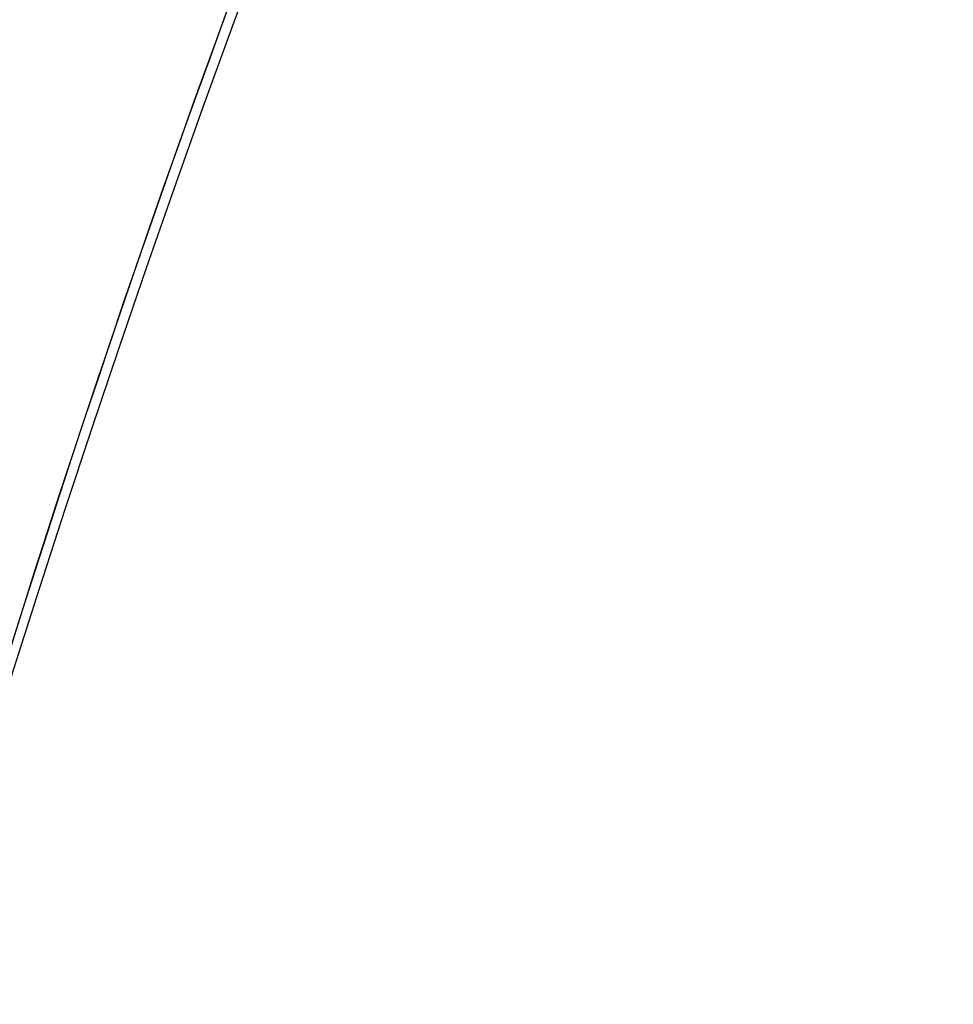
# Model space of a CAD drawing. Header units: millimetres. Extents: x 1995 to 3607, y -998 to -363.
# Tile 98 of 256: x 2444.334 to 2444.718, y -458.565 to -458.161. Entities that reach past the tile are written whole.
import ezdxf

# ---------------------------------------------------------------- set-up
doc = ezdxf.new("R2010")
doc.units = ezdxf.units.MM
doc.header["$MEASUREMENT"] = 0
doc.layers.add('Black Base', color=7, linetype='Continuous', true_color=0x000000)
doc.layers.add('Default', color=7, linetype='Continuous', true_color=0x000000)

# ---------------------------------------------------------------- blocks, each defined once
blk = doc.blocks.new('3')
at = {"layer": 'Default'}
for points in [[(2419.51987, -460.21483, 907.55751), (2419.52804, -454.55027, 907.55751), (2420.55471, -443.43535, 907.55751), (2425.17443, -427.15537, 907.55751), (2432.7278, -412.0183, 907.55751), (2442.78291, -398.68089, 907.55751), (2455.27715, -387.24124, 907.55751), (2469.68801, -378.30534, 907.55751), (2485.48342, -372.18433, 907.55751), (2502.10119, -369.08361, 907.55751), (2518.97793, -369.08855, 907.55751), (2535.55208, -372.18735, 907.55751), (2551.27174, -378.27192, 907.55751), (2565.62067, -387.13979, 907.55751), (2578.10519, -398.51625, 907.55751), (2588.19894, -411.83314, 907.55751), (2595.80664, -426.99353, 907.55751), (2600.47371, -443.34348, 907.55751), (2601.51057, -454.51663, 907.55751), (2601.51987, -460.21483, 907.55751)], [(2419.51987, -460.21483, 907.80751), (2419.52804, -454.55027, 907.80751), (2420.55471, -443.43535, 907.80751), (2425.17443, -427.15537, 907.80751), (2432.7278, -412.0183, 907.80751), (2442.78291, -398.68089, 907.80751), (2455.27715, -387.24124, 907.80751), (2469.68801, -378.30534, 907.80751), (2485.48342, -372.18433, 907.80751), (2502.10119, -369.08361, 907.80751), (2518.97793, -369.08855, 907.80751), (2535.55208, -372.18735, 907.80751), (2551.27174, -378.27192, 907.80751), (2565.62067, -387.13979, 907.80751), (2578.10519, -398.51625, 907.80751), (2588.19894, -411.83314, 907.80751), (2595.80664, -426.99353, 907.80751), (2600.47371, -443.34348, 907.80751), (2601.51057, -454.51663, 907.80751), (2601.51987, -460.21483, 907.80751)]]:
    blk.add_open_spline(points, degree=3, dxfattribs=at)
blk.add_open_spline([(2601.51987, -460.21483, 908.05751), (2601.51057, -454.51663, 908.05751), (2600.47371, -443.34348, 908.05751), (2595.80664, -426.99353, 908.05751), (2588.19894, -411.83314, 908.05751), (2578.10519, -398.51625, 908.05751), (2565.62067, -387.13979, 908.05751), (2551.27174, -378.27192, 908.05751), (2535.55208, -372.18735, 908.05751), (2518.97793, -369.08855, 908.05751), (2502.10119, -369.08361, 908.05751), (2485.48342, -372.18433, 908.05751), (2469.68801, -378.30534, 908.05751), (2455.27715, -387.24124, 908.05751), (2442.78291, -398.68089, 908.05751), (2432.7278, -412.0183, 908.05751), (2425.17443, -427.15537, 908.05751), (2420.55471, -443.43535, 908.05751), (2419.52804, -454.55027, 908.05751), (2419.51987, -460.21483, 908.05751)], degree=3, knots=[-1, -1, -1, -1, -0.941176, -0.882353, -0.823529, -0.764706, -0.705882, -0.647059, -0.588235, -0.529412, -0.470588, -0.411765, -0.352941, -0.294118, -0.235294, -0.176471, -0.117647, -0.058824, 0, 0, 0, 0], dxfattribs=at)
blk = doc.blocks.new('2')
at = {"layer": 'Default'}
for centre in [(2510.51987, -460.21483, 905.55751), (2510.51987, -460.21483, 907.55751), (2510.51987, -460.21483, 906.55751)]:
    blk.add_arc(centre, 91, 0, 180, dxfattribs=at)
blk = doc.blocks.new('1')
at = {"layer": 'Default'}
for centre, radius, start, end in [((2510.51987, -460.21483, 907.35751), 94.99971, 0, 180), ((2510.51987, -460.21483, 914.85226), 94.07943, 0, 177.6129565), ((2510.51987, -460.21483, 922.34701), 93.15919, 360, 180), ((2510.51987, -460.21483, 925.2361), 92.4234, 0, 180), ((2510.51987, -460.21483, 907.35751), 91.25, 0, 180), ((2510.51987, -460.21483, 908.05751), 91.25, 0, 180), ((2510.51987, -460.21483, 907.70751), 91.25, 0, 180), ((2510.51987, -460.21483, 927.84701), 90.98416, 0, 180), ((2510.51987, -460.21483, 908.05751), 90.25, 360, 180), ((2510.51987, -460.21483, 916.18835), 89.82388, 360, 177.4695994), ((2510.51987, -460.21483, 924.31919), 89.39776, 360, 180), ((2510.51987, -460.21483, 929.71286), 89.25695, 0, 180), ((2510.51987, -460.21483, 931.16528), 87.08311, 0, 180), ((2450.09719, -460.21483, 932.35751), 17.17994, 360, 180), ((2450.09719, -460.21483, 937.35751), 6.5, 360, 180)]:
    blk.add_arc(centre, radius, start, end, dxfattribs=at)
blk.add_rational_spline([(2592.62247, -460.21483, 932.35751), (2592.62245, -378.11223, 932.35751), (2510.51987, -378.11223, 932.35751), (2428.41727, -378.11223, 932.35751), (2428.41723, -460.21483, 932.35751)], [0.999999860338, 0.707106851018, 1, 0.707106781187, 1], degree=2, knots=[-257.932929, -257.932929, -257.932929, -128.96648, -128.96648, 0, 0, 0], dxfattribs=at)
blk = doc.blocks.new('BREP_9_12_A')
at = {"layer": 'Default'}
for points, knots in [([(1356.24705, -577.13319, 1180.60694), (1356.33042, -575.71536, 1180.60701), (1356.95056, -574.23682, 1180.6071), (1359.25757, -572.03729, 1180.6073), (1360.81207, -571.48444, 1180.60741), (1362.23438, -571.48767, 1180.6075)], [0, 0, 0, 0, 0.5, 0.5, 1, 1, 1, 1]), ([(1362.23621, -571.48791, 834.052), (1361.46778, -571.48829, 834.052), (1359.93607, -571.76319, 834.052), (1357.73078, -573.23605, 834.052), (1356.45713, -575.38941, 834.052), (1356.23679, -576.85109, 834.052), (1356.2363, -577.48791, 834.052)], [-1, -1, -1, -1, -0.741638, -0.483276, -0.224914, 0, 0, 0, 0]), ([(1356.23634, -577.48576, 1024.69972), (1356.23706, -576.84956, 1024.69972), (1356.4576, -575.38868, 1024.69972), (1357.73081, -573.23605, 1024.69972), (1359.93607, -571.76319, 1024.69972), (1362.23364, -571.35084, 1024.69972), (1364.53024, -571.76091, 1024.69972), (1366.73704, -573.23116, 1024.69972), (1368.01426, -575.38531, 1024.69972), (1368.23559, -576.84929, 1024.69972), (1368.23608, -577.48791, 1024.69972)], [0.0163051, 0.0163051, 0.0163051, 0.0163051, 0.125, 0.25, 0.375, 0.5, 0.625, 0.75, 0.875, 0.9841281, 0.9841281, 0.9841281, 0.9841281])]:
    blk.add_open_spline(points, degree=3, knots=knots, dxfattribs=at)
blk.add_open_spline([(1356.57396, -575.50324, 1180.60705), (1356.57396, -575.50324, 1007.32952), (1356.57396, -575.50324, 834.052)], degree=2, dxfattribs=at)

msp = doc.modelspace()

# ---------------------------------------------------------------- block references
at = {"layer": 'Black Base'}
for name, p in [('1', (0, 0)), ('3', (0, 0)), ('2', (0, 0)), ('BREP_9_12_A', (1087.81931, 117.27308, 103.30551))]:
    msp.add_blockref(name, p, dxfattribs=at)

doc.saveas('drawing.dxf')
